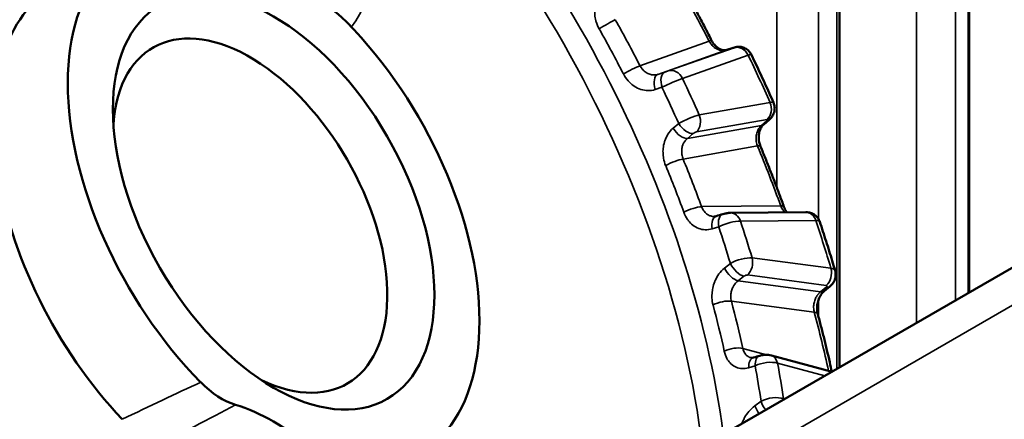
# Model space of a CAD drawing. Header units: millimetres. Extents: x 38 to 2514, y 38 to 1622.
# Tile 179 of 244: x 1743 to 1761, y 441 to 448. Entities that reach past the tile are written whole.
import ezdxf

# ---------------------------------------------------------------- set-up
doc = ezdxf.new("R2010")
doc.units = ezdxf.units.MM
doc.header["$LTSCALE"] = 7.692308
doc.layers.add('Visible (ISO)', color=7, linetype='Continuous', lineweight=50)
doc.layers.add('Visible Narrow (ISO)', color=7, linetype='Continuous', lineweight=35)

msp = doc.modelspace()

# ---------------------------------------------------------------- linework, layer by layer
at = {"layer": 'Visible (ISO)'}
for p, q in [((1757.991, 529.426), (1757.991, 441.677)), ((1760.33, 525.175), (1760.33, 443.028)), ((1459.001, 269.055), (1847.91, 493.592)), ((1755.961, 447.406), (1756.077, 447.444)), ((1756.722, 446.143), (1756.626, 446.061)), ((1757.386, 444.479), (1756.028, 444.467)), ((1757.817, 443.137), (1757.717, 443.056)), ((1757.859, 441.6), (1756.764, 441.896))]:
    msp.add_line(p, q, dxfattribs=at)
for centre, major_axis, ratio, start_param, end_param in [((1747.787, 444.662), (-2.625, 4.547), 0.57735, 5.859977, 8.27719), ((1746.514, 443.927), (-2.672, 4.628), 0.57735, 6.246119, 8.2432), ((1748.722, 446.986), (-0.755, 1.298), 0.578516, 5.129758, 5.730164), ((1747.363, 444.417), (-1.75, 3.031), 0.57735, 2.438608, 6.98617), ((1747.787, 444.662), (2.625, -4.547), 0.57735, 5.859977, 8.27719), ((1756.039, 447.169), (-0.076, 0.238), 0.543662, 6.28314, 6.300831), ((1756.156, 447.206), (-0.076, 0.238), 0.543892, 6.283185, 6.300835), ((1746.852, 442.339), (-0.755, 1.298), 0.578516, 1.988166, 2.588571), ((1747.787, 437.314), (-2.075, 3.594), 0.57735, 5.261554, 5.73402)]:
    msp.add_ellipse(centre, major_axis=major_axis, ratio=ratio, start_param=start_param, end_param=end_param, dxfattribs=at)
msp.add_ellipse((1747.787, 444.662), major_axis=(-2.05, 3.551), ratio=0.57735, dxfattribs=at)
for points, knots in [([(1755.687, 447.576), (1755.651, 447.647), (1755.615, 447.718), (1755.541, 447.859), (1755.504, 447.93), (1755.429, 448.071), (1755.391, 448.141), (1755.315, 448.281), (1755.276, 448.351), (1755.199, 448.491), (1755.16, 448.561), (1755.121, 448.63)], [5.40761184, 5.40761184, 5.40761184, 5.40761184, 5.42273801, 5.42273801, 5.43786418, 5.43786418, 5.45299035, 5.45299035, 5.46811652, 5.46811652, 5.48324269, 5.48324269, 5.48324269, 5.48324269]), ([(1755.687, 447.576), (1755.701, 447.549), (1755.718, 447.524), (1755.754, 447.48), (1755.774, 447.462), (1755.814, 447.432), (1755.834, 447.421), (1755.874, 447.406), (1755.893, 447.402), (1755.929, 447.4), (1755.947, 447.402), (1755.963, 447.407)], [0, 0, 0, 0, 0.00910888, 0.00910888, 0.01804169, 0.01804169, 0.02706616, 0.02706616, 0.03668245, 0.03668245, 0.04734949, 0.04734949, 0.04734949, 0.04734949]), ([(1756.079, 447.444), (1756.085, 447.446), (1756.091, 447.448), (1756.098, 447.45), (1756.101, 447.451), (1756.106, 447.453), (1756.108, 447.453), (1756.112, 447.455), (1756.115, 447.455), (1756.121, 447.457), (1756.124, 447.457), (1756.134, 447.459), (1756.139, 447.46), (1756.158, 447.463), (1756.172, 447.464), (1756.21, 447.462), (1756.234, 447.458), (1756.283, 447.442), (1756.307, 447.429), (1756.349, 447.397), (1756.368, 447.378), (1756.391, 447.345), (1756.397, 447.334), (1756.403, 447.322)], [0, 0, 0, 0, 0.00219603, 0.00219603, 0.00344072, 0.00344072, 0.00437621, 0.00437621, 0.00525996, 0.00525996, 0.00636837, 0.00636837, 0.00810463, 0.00810463, 0.01216183, 0.01216183, 0.01946912, 0.01946912, 0.02743828, 0.02743828, 0.03540455, 0.03540455, 0.03933306, 0.03933306, 0.03933306, 0.03933306]), ([(1756.803, 446.456), (1756.777, 446.514), (1756.752, 446.572), (1756.7, 446.688), (1756.673, 446.745), (1756.621, 446.861), (1756.594, 446.919), (1756.54, 447.034), (1756.513, 447.092), (1756.458, 447.207), (1756.431, 447.265), (1756.403, 447.322)], [5.3103754, 5.3103754, 5.3103754, 5.3103754, 5.3225079, 5.3225079, 5.33464041, 5.33464041, 5.34677292, 5.34677292, 5.35890542, 5.35890542, 5.37103793, 5.37103793, 5.37103793, 5.37103793]), ([(1756.803, 446.456), (1756.814, 446.431), (1756.821, 446.404), (1756.826, 446.349), (1756.824, 446.322), (1756.812, 446.269), (1756.801, 446.244), (1756.774, 446.197), (1756.756, 446.175), (1756.732, 446.152), (1756.727, 446.147), (1756.722, 446.143)], [0, 0, 0, 0, 0.00820116, 0.00820116, 0.01631243, 0.01631243, 0.02448291, 0.02448291, 0.03281072, 0.03281072, 0.03488297, 0.03488297, 0.03488297, 0.03488297]), ([(1756.626, 446.061), (1756.609, 446.047), (1756.592, 446.026), (1756.565, 445.978), (1756.554, 445.95), (1756.54, 445.893), (1756.537, 445.863), (1756.536, 445.804), (1756.539, 445.774), (1756.55, 445.718), (1756.558, 445.691), (1756.568, 445.667)], [0, 0, 0, 0, 0.01128685, 0.01128685, 0.02156935, 0.02156935, 0.03061744, 0.03061744, 0.03956872, 0.03956872, 0.04777181, 0.04777181, 0.04777181, 0.04777181]), ([(1756.992, 444.575), (1756.966, 444.648), (1756.939, 444.721), (1756.885, 444.866), (1756.857, 444.939), (1756.801, 445.085), (1756.773, 445.158), (1756.716, 445.304), (1756.687, 445.376), (1756.628, 445.522), (1756.598, 445.595), (1756.568, 445.667)], [5.19817233, 5.19817233, 5.19817233, 5.19817233, 5.2132985, 5.2132985, 5.22842467, 5.22842467, 5.24355084, 5.24355084, 5.25867701, 5.25867701, 5.27380318, 5.27380318, 5.27380318, 5.27380318]), ([(1756.992, 444.575), (1757.002, 444.548), (1757.014, 444.523), (1757.034, 444.493), (1757.041, 444.484), (1757.048, 444.476)], [0, 0, 0, 0, 0.00925336, 0.00925336, 0.01359138, 0.01359138, 0.01359138, 0.01359138]), ([(1755.89, 444.445), (1755.903, 444.449), (1755.918, 444.452), (1755.952, 444.46), (1755.973, 444.463), (1756.004, 444.467), (1756.016, 444.467), (1756.028, 444.467)], [0, 0, 0, 0, 0.00448551, 0.00448551, 0.01061532, 0.01061532, 0.01433984, 0.01433984, 0.01433984, 0.01433984]), ([(1757.386, 444.479), (1757.402, 444.479), (1757.417, 444.478), (1757.46, 444.472), (1757.486, 444.463), (1757.534, 444.44), (1757.555, 444.425), (1757.593, 444.388), (1757.609, 444.366), (1757.628, 444.331), (1757.633, 444.319), (1757.637, 444.306)], [0, 0, 0, 0, 0.00481454, 0.00481454, 0.01299185, 0.01299185, 0.02073248, 0.02073248, 0.02877249, 0.02877249, 0.03266887, 0.03266887, 0.03266887, 0.03266887]), ([(1757.914, 443.428), (1757.897, 443.486), (1757.879, 443.545), (1757.844, 443.662), (1757.826, 443.72), (1757.789, 443.837), (1757.771, 443.896), (1757.733, 444.013), (1757.714, 444.072), (1757.676, 444.189), (1757.657, 444.248), (1757.637, 444.306)], [5.10092419, 5.10092419, 5.10092419, 5.10092419, 5.11306084, 5.11306084, 5.1251975, 5.1251975, 5.13733415, 5.13733415, 5.14947081, 5.14947081, 5.16160747, 5.16160747, 5.16160747, 5.16160747]), ([(1757.914, 443.428), (1757.922, 443.401), (1757.925, 443.372), (1757.923, 443.316), (1757.918, 443.289), (1757.899, 443.236), (1757.885, 443.211), (1757.853, 443.17), (1757.836, 443.152), (1757.817, 443.137)], [0, 0, 0, 0, 0.00842597, 0.00842597, 0.01676311, 0.01676311, 0.02526331, 0.02526331, 0.03259572, 0.03259572, 0.03259572, 0.03259572]), ([(1757.717, 443.056), (1757.702, 443.044), (1757.685, 443.026), (1757.655, 442.986), (1757.64, 442.961), (1757.617, 442.909), (1757.607, 442.881), (1757.594, 442.822), (1757.59, 442.792), (1757.588, 442.732), (1757.59, 442.702), (1757.597, 442.662), (1757.599, 442.651), (1757.602, 442.64)], [0, 0, 0, 0, 0.00921669, 0.00921669, 0.01833467, 0.01833467, 0.02726797, 0.02726797, 0.03635855, 0.03635855, 0.04553966, 0.04553966, 0.04959398, 0.04959398, 0.04959398, 0.04959398]), ([(1757.855, 441.601), (1757.843, 441.658), (1757.83, 441.715), (1757.801, 441.844), (1757.784, 441.916), (1757.75, 442.06), (1757.733, 442.132), (1757.697, 442.277), (1757.678, 442.35), (1757.641, 442.495), (1757.622, 442.567), (1757.602, 442.64)], [4.99194474, 4.99194474, 4.99194474, 4.99194474, 5.00385899, 5.00385899, 5.01898516, 5.01898516, 5.03411133, 5.03411133, 5.0492375, 5.0492375, 5.06436367, 5.06436367, 5.06436367, 5.06436367]), ([(1756.558, 441.891), (1756.576, 441.897), (1756.594, 441.901), (1756.645, 441.908), (1756.68, 441.909), (1756.73, 441.904), (1756.747, 441.901), (1756.764, 441.896)], [0, 0, 0, 0, 0.00567875, 0.00567875, 0.01567347, 0.01567347, 0.02101185, 0.02101185, 0.02101185, 0.02101185])]:
    msp.add_open_spline(points, degree=3, knots=knots, dxfattribs=at)
for points in [[(1755.735, 444.402), (1755.746, 444.402), (1755.757, 444.404), (1755.77, 444.408)], [(1755.77, 444.408), (1755.81, 444.42), (1755.85, 444.432), (1755.89, 444.445)], [(1756.395, 441.853), (1756.405, 441.85), (1756.418, 441.849), (1756.441, 441.856)], [(1756.441, 441.856), (1756.48, 441.868), (1756.519, 441.88), (1756.558, 441.891)]]:
    msp.add_open_spline(points, degree=3, dxfattribs=at)
at = {"layer": 'Visible Narrow (ISO)'}
for p, q in [((1756.861, 531.606), (1756.861, 444.93)), ((1757.616, 529.533), (1757.616, 444.352)), ((1757.946, 529.073), (1757.947, 441.651)), ((1759.381, 527.56), (1759.381, 442.48)), ((1760.087, 525.432), (1760.087, 442.887)), ((1760.311, 524.951), (1760.311, 443.016)), ((1458.587, 268.14), (1847.496, 492.676)), ((1755.642, 447.564), (1754.395, 447.122)), ((1755.961, 447.406), (1754.719, 446.966)), ((1756.091, 447.447), (1754.905, 447.027)), ((1756.346, 447.312), (1755.16, 446.892)), ((1754.841, 447.006), (1754.719, 446.966)), ((1754.792, 446.732), (1754.67, 446.692)), ((1755.463, 446.235), (1756.74, 446.459)), ((1755.412, 445.928), (1756.689, 446.152)), ((1756.685, 446.127), (1756.589, 446.045)), ((1754.993, 445.993), (1755.094, 446.078)), ((1755.252, 445.811), (1756.589, 446.045)), ((1755.252, 445.811), (1755.353, 445.896)), ((1755.172, 445.438), (1756.514, 445.674)), ((1756.934, 444.592), (1755.506, 444.58)), ((1757.565, 444.331), (1756.207, 444.319)), ((1755.816, 444.217), (1755.696, 444.179)), ((1756.416, 443.655), (1757.838, 443.468)), ((1755.92, 443.471), (1756.025, 443.554)), ((1756.164, 443.241), (1756.269, 443.325)), ((1756.333, 443.347), (1757.754, 443.159)), ((1756.164, 443.241), (1757.653, 443.045)), ((1757.752, 443.125), (1757.653, 443.045)), ((1757.616, 443.01), (1757.616, 443.01)), ((1757.616, 442.905), (1757.616, 442.587)), ((1756.043, 442.874), (1757.538, 442.677)), ((1756.677, 441.908), (1756.249, 442.023)), ((1756.471, 441.711), (1756.355, 441.675)), ((1757.73, 441.526), (1756.876, 441.757)), ((1756.469, 440.988), (1756.578, 441.069)), ((1756.983, 441.113), (1757.001, 441.106))]:
    msp.add_line(p, q, dxfattribs=at)
for centre, major_axis, ratio, start_param, end_param in [((1746.711, 444.041), (-6.582, 11.401), 0.57735, 4.088814, 6.29625), ((1746.514, 451.276), (2.225, -3.854), 0.57735, 0.231743, 1.726021), ((1746.514, 443.927), (-6.433, 11.142), 0.57735, 4.071979, 5.292521), ((1747.115, 444.274), (7.851, -13.599), 0.57735, 1.480621, 1.556252), ((1753.772, 447.85), (0.218, 0.123), 0.014117, 0.61555, 2.116533), ((1747.115, 444.274), (-6.719, 11.637), 0.57735, 4.624959, 4.695099), ((1746.951, 444.179), (-6.594, 11.421), 0.57735, 4.624959, 4.695099), ((1755.465, 447.462), (0.223, 0.114), 0.073528, 0, 0.6174), ((1756.051, 447.435), (0.0479, 0.0159), 0.014779, 5.666029, 7.288666), ((1756.169, 447.21), (-0.084, 0.236), 0.811874, 4.861553, 6.257816), ((1756.13, 447.198), (0.273, 0.124), 0.083275, 0.001867, 0.621164), ((1747.575, 444.54), (-7.842, 13.583), 0.57735, 4.525121, 4.585498), ((1754.218, 447.02), (0.223, 0.114), 0.071295, 0.617285, 2.118268), ((1754.92, 446.768), (-0.076, 0.238), 0.529873, 0.017464, 1.553391), ((1754.866, 447.014), (0.0479, 0.0159), 0.014805, 4.165145, 5.665153), ((1754.984, 446.79), (-0.084, 0.236), 0.811874, 4.861553, 6.257816), ((1754.797, 446.729), (-0.076, 0.238), 0.529592, 0.01746, 1.555287), ((1754.944, 446.777), (0.273, 0.124), 0.086239, 0.621309, 2.122289), ((1747.575, 444.54), (6.765, -11.717), 0.57735, 1.386781, 1.440652), ((1747.377, 444.426), (6.615, -11.458), 0.57735, 1.38626, 1.441173), ((1756.563, 446.357), (0.043, -0.246), 0.798949, 0.458281, 1.854544), ((1756.531, 446.329), (0.272, 0.127), 0.171908, 6.279254, 6.903085), ((1755.255, 446.105), (0.272, 0.127), 0.168974, 0.619879, 2.120862), ((1755.286, 446.133), (0.043, -0.246), 0.798949, 0.458281, 1.854544), ((1756.657, 446.123), (0.0429, 0.0265), 0.265393, 5.246935, 6.869864), ((1756.559, 446.333), (0.163, -0.19), 0.500263, 5.970855, 6.283186), ((1755.126, 446.016), (0.162, -0.191), 0.486224, 4.435968, 5.973795), ((1755.227, 446.102), (0.162, -0.191), 0.4865, 4.437811, 5.973739), ((1755.38, 445.899), (0.0429, 0.0265), 0.265627, 0.586937, 2.087279), ((1756.463, 446.251), (0.163, -0.19), 0.500036, 5.970904, 6.283185), ((1756.337, 445.571), (0.231, 0.096), 0.181357, 0, 0.627454), ((1747.115, 444.274), (7.851, -13.599), 0.57735, 1.271182, 1.346812), ((1754.996, 445.336), (0.231, 0.095), 0.183542, 0.627753, 2.128736), ((1747.115, 444.274), (-6.719, 11.637), 0.57735, 4.41552, 4.485659), ((1746.951, 444.179), (-6.594, 11.421), 0.57735, 4.41552, 4.485659), ((1755.329, 444.477), (0.235, 0.085), 0.238848, 0.636717, 2.1377), ((1756.757, 444.49), (0.235, 0.085), 0.240991, 0, 0.63712), ((1755.843, 444.169), (-0.073, 0.239), 0.560841, 6.283185, 7.639375), ((1755.963, 444.206), (-0.074, 0.239), 0.561111, 6.283184, 7.637435), ((1755.992, 444.205), (0.287, 0.089), 0.252327, 0.648822, 2.149802), ((1756.03, 444.217), (-0.002, 0.25), 0.776093, 5.126362, 6.283187), ((1747.575, 444.54), (6.765, -11.717), 0.57735, 1.177341, 1.231213), ((1757.389, 444.229), (-0.002, 0.25), 0.776093, 5.126362, 6.283185), ((1747.575, 444.54), (-7.842, 13.583), 0.57735, 4.315681, 4.376058), ((1757.35, 444.217), (0.287, 0.089), 0.249464, 0.005627, 0.648541), ((1747.377, 444.426), (6.615, -11.458), 0.57735, 1.17682, 1.231734), ((1756.206, 443.524), (0.286, 0.092), 0.33235, 0.646112, 2.147095), ((1756.239, 443.553), (-0.033, -0.248), 0.746485, 0.69483, 2.091094), ((1756.071, 443.447), (0.156, -0.195), 0.461491, 4.24445, 5.782277), ((1756.176, 443.531), (0.156, -0.195), 0.461749, 4.246266, 5.782194), ((1757.661, 443.365), (-0.033, -0.248), 0.746485, 0.69483, 2.091094), ((1757.628, 443.337), (0.286, 0.091), 0.335138, 6.27536, 6.929461), ((1756.3, 443.318), (0.0458, 0.0212), 0.425402, 0.59123, 2.091571), ((1757.721, 443.131), (0.0458, 0.0212), 0.425025, 5.251359, 6.874288), ((1757.659, 443.331), (0.158, -0.194), 0.474614, 5.777948, 6.283185), ((1757.56, 443.251), (0.158, -0.194), 0.474403, 5.778019, 6.283185), ((1755.867, 442.772), (0.242, 0.064), 0.344946, 0.662517, 2.163501), ((1746.951, 444.179), (-6.594, 11.421), 0.57735, 4.20608, 4.27622), ((1747.115, 444.274), (-6.719, 11.637), 0.57735, 4.20608, 4.27622), ((1757.361, 442.575), (0.241, 0.065), 0.342912, 0, 0.661899), ((1747.115, 444.274), (7.851, -13.599), 0.57735, 1.062638, 1.137373), ((1756.073, 441.921), (0.244, 0.053), 0.395962, 0.679931, 2.180914), ((1756.514, 441.617), (-0.073, 0.239), 0.592375, 6.283185, 7.435435), ((1756.631, 441.652), (-0.073, 0.239), 0.592622, 6.283185, 7.433444), ((1756.699, 441.655), (0.065, 0.241), 0.706393, 5.329292, 6.283186), ((1756.662, 441.642), (0.296, 0.049), 0.406678, 0.700814, 2.201795), ((1747.377, 444.426), (6.615, -11.458), 0.57735, 0.967381, 1.022294), ((1747.575, 444.54), (6.765, -11.717), 0.57735, 0.967902, 1.021773), ((1745.118, 440.684), (-3.245, -1.554), 0.022488, 4.271253, 4.720668), ((1756.772, 440.983), (0.296, 0.05), 0.481944, 0.698592, 2.199575), ((1745.546, 440.138), (-3.346, -1.774), 0.011232, 4.223449, 4.697746), ((1756.63, 440.917), (0.149, -0.201), 0.441385, 4.054524, 4.752772), ((1756.739, 440.998), (0.149, -0.201), 0.441615, 4.056319, 4.815501), ((1756.806, 441.011), (-0.091, -0.233), 0.661396, 2.186012, 2.263123)]:
    msp.add_ellipse(centre, major_axis=major_axis, ratio=ratio, start_param=start_param, end_param=end_param, dxfattribs=at)
for points, knots in [([(1753.658, 447.788), (1753.635, 447.829), (1753.617, 447.87), (1753.604, 447.912), (1753.602, 447.92), (1753.6, 447.927), (1753.598, 447.934), (1753.589, 447.969), (1753.583, 448.005), (1753.58, 448.04), (1753.578, 448.055), (1753.578, 448.07), (1753.578, 448.085), (1753.577, 448.126), (1753.582, 448.164), (1753.589, 448.2), (1753.591, 448.206), (1753.592, 448.213), (1753.594, 448.22), (1753.605, 448.261), (1753.62, 448.299), (1753.642, 448.337), (1753.664, 448.374), (1753.692, 448.411), (1753.729, 448.443)], [0, 0, 0, 0, 0.171584, 0.171584, 0.171584, 0.2, 0.2, 0.2, 0.339011, 0.339011, 0.339011, 0.4, 0.4, 0.4, 0.567758, 0.567758, 0.567758, 0.6, 0.6, 0.6, 0.8, 0.8, 0.8, 1, 1, 1, 1]), ([(1755.642, 447.564), (1755.648, 447.551), (1755.656, 447.539), (1755.67, 447.518), (1755.676, 447.51), (1755.69, 447.493), (1755.698, 447.485), (1755.714, 447.469), (1755.722, 447.462), (1755.732, 447.454), (1755.733, 447.453), (1755.746, 447.443), (1755.757, 447.436), (1755.775, 447.426), (1755.782, 447.422), (1755.798, 447.415), (1755.807, 447.411), (1755.824, 447.406), (1755.833, 447.403), (1755.842, 447.401), (1755.843, 447.401), (1755.851, 447.399), (1755.859, 447.398), (1755.875, 447.396), (1755.883, 447.396), (1755.894, 447.396), (1755.897, 447.396), (1755.91, 447.396), (1755.921, 447.397), (1755.941, 447.401), (1755.951, 447.403), (1755.961, 447.406)], [0, 0, 0, 0, 0.0959925, 0.0959925, 0.1666667, 0.1666667, 0.2431249, 0.2431249, 0.3197548, 0.3197548, 0.3333333, 0.3333333, 0.436185, 0.436185, 0.5, 0.5, 0.5790739, 0.5790739, 0.6601879, 0.6601879, 0.6666667, 0.6666667, 0.7386156, 0.7386156, 0.8083952, 0.8083952, 0.8333333, 0.8333333, 0.9214603, 0.9214603, 1, 1, 1, 1]), ([(1754.67, 446.692), (1754.627, 446.678), (1754.584, 446.672), (1754.541, 446.672), (1754.498, 446.673), (1754.455, 446.68), (1754.413, 446.693), (1754.371, 446.706), (1754.33, 446.726), (1754.291, 446.752), (1754.26, 446.772), (1754.23, 446.797), (1754.203, 446.825), (1754.195, 446.833), (1754.188, 446.84), (1754.181, 446.848), (1754.148, 446.886), (1754.12, 446.927), (1754.095, 446.975)], [0, 0, 0, 0, 0.2, 0.2, 0.2, 0.4, 0.4, 0.4, 0.6, 0.6, 0.6, 0.75769, 0.75769, 0.75769, 0.8, 0.8, 0.8, 1, 1, 1, 1]), ([(1754.719, 446.966), (1754.703, 446.961), (1754.687, 446.958), (1754.662, 446.955), (1754.654, 446.955), (1754.632, 446.955), (1754.618, 446.956), (1754.594, 446.961), (1754.584, 446.963), (1754.562, 446.97), (1754.55, 446.975), (1754.527, 446.986), (1754.516, 446.992), (1754.494, 447.006), (1754.483, 447.014), (1754.463, 447.032), (1754.453, 447.042), (1754.433, 447.064), (1754.423, 447.077), (1754.407, 447.101), (1754.401, 447.111), (1754.395, 447.122)], [0, 0, 0, 0, 0.132587, 0.132587, 0.2, 0.2, 0.311615, 0.311615, 0.4, 0.4, 0.5, 0.5, 0.6, 0.6, 0.7, 0.7, 0.8, 0.8, 0.913661, 0.913661, 1, 1, 1, 1]), ([(1754.858, 445.322), (1754.841, 445.364), (1754.828, 445.406), (1754.821, 445.451), (1754.819, 445.458), (1754.818, 445.465), (1754.817, 445.472), (1754.812, 445.509), (1754.81, 445.546), (1754.81, 445.582), (1754.811, 445.598), (1754.812, 445.614), (1754.813, 445.629), (1754.817, 445.671), (1754.825, 445.71), (1754.836, 445.746), (1754.838, 445.753), (1754.84, 445.76), (1754.842, 445.767), (1754.857, 445.809), (1754.875, 445.848), (1754.9, 445.886), (1754.924, 445.924), (1754.955, 445.961), (1754.993, 445.993)], [0, 0, 0, 0, 0.17167, 0.17167, 0.17167, 0.2, 0.2, 0.2, 0.338997, 0.338997, 0.338997, 0.4, 0.4, 0.4, 0.567932, 0.567932, 0.567932, 0.6, 0.6, 0.6, 0.8, 0.8, 0.8, 1, 1, 1, 1]), ([(1756.589, 446.045), (1756.574, 446.033), (1756.561, 446.019), (1756.546, 445.999), (1756.543, 445.994), (1756.532, 445.977), (1756.524, 445.965), (1756.514, 445.942), (1756.509, 445.931), (1756.502, 445.909), (1756.498, 445.896), (1756.493, 445.87), (1756.49, 445.856), (1756.488, 445.829), (1756.488, 445.816), (1756.488, 445.789), (1756.489, 445.775), (1756.491, 445.76), (1756.491, 445.758), (1756.494, 445.74), (1756.498, 445.724), (1756.506, 445.697), (1756.51, 445.685), (1756.514, 445.674)], [0.0000002, 0.0000002, 0.0000002, 0.0000002, 0.1566431, 0.1566431, 0.2, 0.2, 0.3152141, 0.3152141, 0.4, 0.4, 0.5, 0.5, 0.6, 0.6, 0.6945974, 0.6945974, 0.7898736, 0.7898736, 0.8, 0.8, 0.9145156, 0.9145156, 1, 1, 1, 1]), ([(1755.172, 445.438), (1755.167, 445.452), (1755.162, 445.465), (1755.159, 445.479), (1755.155, 445.493), (1755.152, 445.508), (1755.15, 445.522), (1755.149, 445.533), (1755.148, 445.544), (1755.147, 445.555), (1755.147, 445.567), (1755.147, 445.578), (1755.147, 445.589), (1755.148, 445.596), (1755.148, 445.602), (1755.149, 445.609), (1755.15, 445.621), (1755.152, 445.633), (1755.154, 445.645), (1755.157, 445.657), (1755.16, 445.669), (1755.164, 445.68), (1755.165, 445.682), (1755.165, 445.684), (1755.166, 445.686), (1755.169, 445.694), (1755.172, 445.702), (1755.176, 445.71), (1755.179, 445.718), (1755.183, 445.725), (1755.187, 445.733), (1755.191, 445.739), (1755.195, 445.745), (1755.199, 445.751), (1755.205, 445.761), (1755.212, 445.77), (1755.22, 445.779), (1755.228, 445.788), (1755.236, 445.797), (1755.246, 445.805), (1755.248, 445.807), (1755.25, 445.809), (1755.252, 445.811)], [0, 0, 0, 0, 0.1, 0.1, 0.1, 0.2, 0.2, 0.2, 0.276009, 0.276009, 0.276009, 0.352401, 0.352401, 0.352401, 0.4, 0.4, 0.4, 0.489375, 0.489375, 0.489375, 0.583733, 0.583733, 0.583733, 0.6, 0.6, 0.6, 0.671448, 0.671448, 0.671448, 0.741699, 0.741699, 0.741699, 0.8, 0.8, 0.8, 0.889313, 0.889313, 0.889313, 0.980228, 0.980228, 0.980228, 1, 1, 1, 1]), ([(1755.735, 444.402), (1755.731, 444.402), (1755.728, 444.402), (1755.711, 444.403), (1755.699, 444.405), (1755.677, 444.41), (1755.667, 444.412), (1755.647, 444.42), (1755.636, 444.425), (1755.616, 444.437), (1755.606, 444.443), (1755.587, 444.459), (1755.577, 444.467), (1755.56, 444.486), (1755.551, 444.496), (1755.535, 444.519), (1755.527, 444.533), (1755.515, 444.557), (1755.51, 444.568), (1755.506, 444.58)], [0.1705597, 0.1705597, 0.1705597, 0.1705597, 0.2, 0.2, 0.3116149, 0.3116149, 0.4, 0.4, 0.5, 0.5, 0.6, 0.6, 0.7, 0.7, 0.8, 0.8, 0.9136608, 0.9136608, 1, 1, 1, 1]), ([(1756.934, 444.592), (1756.939, 444.578), (1756.945, 444.565), (1756.956, 444.544), (1756.961, 444.535), (1756.972, 444.518), (1756.978, 444.509), (1756.992, 444.493), (1756.999, 444.486), (1757.007, 444.478), (1757.008, 444.477), (1757.009, 444.476)], [0, 0, 0, 0, 0.0959968, 0.0959968, 0.1666667, 0.1666667, 0.2431294, 0.2431294, 0.3197635, 0.3197635, 0.3316202, 0.3316202, 0.3316202, 0.3316202]), ([(1755.696, 444.179), (1755.654, 444.166), (1755.613, 444.161), (1755.572, 444.162), (1755.532, 444.164), (1755.492, 444.172), (1755.454, 444.186), (1755.416, 444.201), (1755.38, 444.221), (1755.346, 444.248), (1755.319, 444.27), (1755.293, 444.296), (1755.27, 444.325), (1755.264, 444.332), (1755.258, 444.34), (1755.252, 444.349), (1755.225, 444.387), (1755.203, 444.43), (1755.185, 444.479)], [0, 0, 0, 0, 0.2, 0.2, 0.2, 0.4, 0.4, 0.4, 0.6, 0.6, 0.6, 0.75769, 0.75769, 0.75769, 0.8, 0.8, 0.8, 1, 1, 1, 1]), ([(1755.713, 442.805), (1755.702, 442.847), (1755.695, 442.89), (1755.693, 442.934), (1755.693, 442.941), (1755.693, 442.948), (1755.693, 442.955), (1755.692, 442.992), (1755.695, 443.029), (1755.7, 443.065), (1755.702, 443.08), (1755.704, 443.096), (1755.708, 443.111), (1755.716, 443.153), (1755.728, 443.192), (1755.743, 443.228), (1755.746, 443.235), (1755.749, 443.242), (1755.752, 443.248), (1755.77, 443.29), (1755.792, 443.329), (1755.82, 443.366), (1755.847, 443.403), (1755.88, 443.439), (1755.92, 443.471)], [0, 0, 0, 0, 0.171584, 0.171584, 0.171584, 0.2, 0.2, 0.2, 0.339011, 0.339011, 0.339011, 0.4, 0.4, 0.4, 0.567758, 0.567758, 0.567758, 0.6, 0.6, 0.6, 0.8, 0.8, 0.8, 1, 1, 1, 1]), ([(1756.043, 442.874), (1756.04, 442.887), (1756.037, 442.901), (1756.034, 442.929), (1756.033, 442.943), (1756.033, 442.968), (1756.033, 442.979), (1756.035, 443.002), (1756.036, 443.013), (1756.039, 443.03), (1756.041, 443.037), (1756.045, 443.056), (1756.048, 443.067), (1756.056, 443.091), (1756.06, 443.102), (1756.066, 443.115), (1756.067, 443.117), (1756.072, 443.127), (1756.076, 443.135), (1756.084, 443.151), (1756.089, 443.158), (1756.098, 443.171), (1756.102, 443.178), (1756.114, 443.193), (1756.122, 443.202), (1756.138, 443.219), (1756.148, 443.228), (1756.16, 443.237), (1756.162, 443.239), (1756.164, 443.241)], [0, 0, 0, 0, 0.1, 0.1, 0.2, 0.2, 0.275987, 0.275987, 0.352359, 0.352359, 0.4, 0.4, 0.48936, 0.48936, 0.58373, 0.58373, 0.6, 0.6, 0.671408, 0.671408, 0.741635, 0.741635, 0.8, 0.8, 0.889331, 0.889331, 0.980272, 0.980272, 1, 1, 1, 1]), ([(1757.653, 443.045), (1757.638, 443.033), (1757.623, 443.019), (1757.607, 442.999), (1757.603, 442.995), (1757.591, 442.978), (1757.583, 442.966), (1757.57, 442.943), (1757.565, 442.933), (1757.554, 442.91), (1757.55, 442.898), (1757.541, 442.872), (1757.538, 442.858), (1757.532, 442.832), (1757.53, 442.818), (1757.527, 442.791), (1757.527, 442.778), (1757.527, 442.763), (1757.527, 442.761), (1757.527, 442.743), (1757.528, 442.727), (1757.532, 442.7), (1757.535, 442.688), (1757.538, 442.677)], [0.0000002, 0.0000002, 0.0000002, 0.0000002, 0.1566439, 0.1566439, 0.2, 0.2, 0.3152149, 0.3152149, 0.4, 0.4, 0.5, 0.5, 0.6, 0.6, 0.6945968, 0.6945968, 0.7898724, 0.7898724, 0.8, 0.8, 0.9145155, 0.9145155, 1, 1, 1, 1]), ([(1756.395, 441.853), (1756.387, 441.855), (1756.379, 441.858), (1756.361, 441.865), (1756.352, 441.87), (1756.335, 441.882), (1756.326, 441.889), (1756.31, 441.904), (1756.302, 441.912), (1756.288, 441.931), (1756.282, 441.941), (1756.269, 441.964), (1756.264, 441.977), (1756.255, 442.001), (1756.252, 442.012), (1756.249, 442.023)], [0.3184297, 0.3184297, 0.3184297, 0.3184297, 0.4, 0.4, 0.5, 0.5, 0.6, 0.6, 0.7, 0.7, 0.8, 0.8, 0.9136483, 0.9136483, 1, 1, 1, 1]), ([(1756.355, 441.675), (1756.314, 441.662), (1756.274, 441.657), (1756.236, 441.658), (1756.199, 441.66), (1756.163, 441.668), (1756.129, 441.682), (1756.095, 441.696), (1756.064, 441.717), (1756.036, 441.743), (1756.013, 441.765), (1755.993, 441.79), (1755.975, 441.818), (1755.97, 441.826), (1755.966, 441.834), (1755.962, 441.842), (1755.941, 441.88), (1755.926, 441.922), (1755.915, 441.97)], [0, 0, 0, 0, 0.2, 0.2, 0.2, 0.4, 0.4, 0.4, 0.6, 0.6, 0.6, 0.7576716, 0.7576716, 0.7576716, 0.8, 0.8, 0.8, 1, 1, 1, 1]), ([(1756.229, 440.659), (1756.241, 440.693), (1756.255, 440.724), (1756.271, 440.754), (1756.275, 440.76), (1756.278, 440.767), (1756.282, 440.774), (1756.305, 440.814), (1756.331, 440.851), (1756.361, 440.887), (1756.392, 440.923), (1756.428, 440.958), (1756.469, 440.988)], [0.4250878, 0.4250878, 0.4250878, 0.4250878, 0.5677297, 0.5677297, 0.5677297, 0.6, 0.6, 0.6, 0.8, 0.8, 0.8, 1, 1, 1, 1])]:
    msp.add_open_spline(points, degree=3, knots=knots, dxfattribs=at)

doc.saveas('drawing.dxf')
